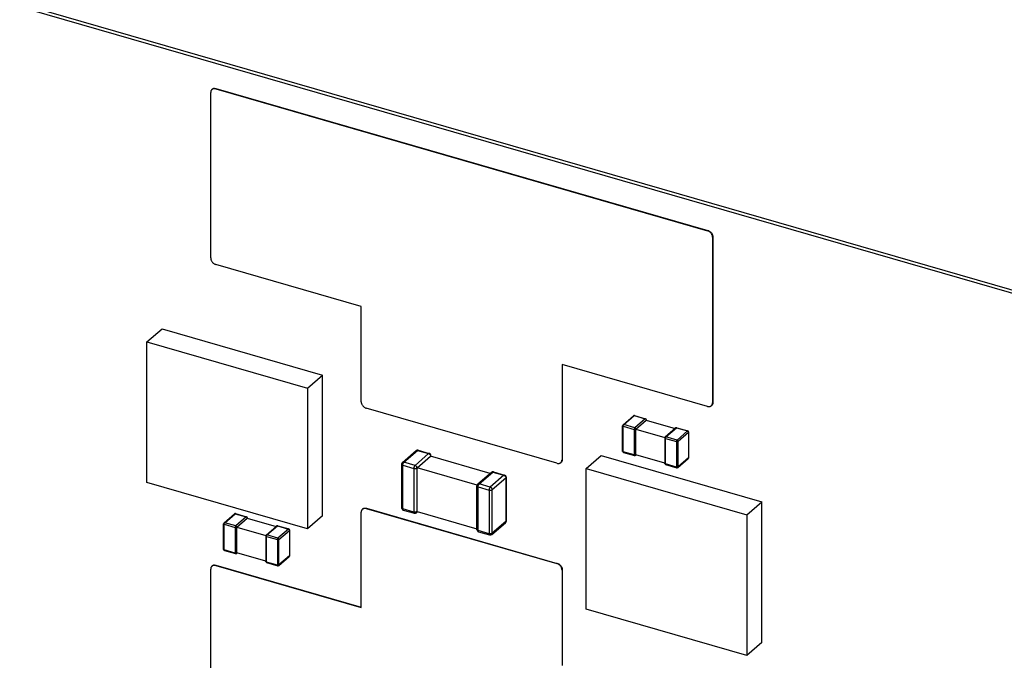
# Model space of a CAD drawing. Header units: millimetres. Extents: x 0 to 210, y 0 to 297.
# Tile 12 of 15: x 117.26 to 122.91, y 226.62 to 230.3. Entities that reach past the tile are written whole.
import ezdxf

# ---------------------------------------------------------------- set-up
doc = ezdxf.new("R2010")
doc.units = ezdxf.units.MM
doc.header["$LTSCALE"] = 19.36
doc.layers.get('0').update_dxf_attribs({"linetype": 'CONTINUOUS'})

msp = doc.modelspace()

# ---------------------------------------------------------------- linework, layer by layer
at = {"color": 7, "linetype": 'Continuous'}
for p, q in [((139.9832, 223.8112), (59.235, 247.1212)), ((59.2517, 247.1357), (139.9999, 223.8257)), ((118.3526, 228.9288), (118.3526, 229.8805)), ((118.3596, 229.8974), (118.3613, 229.8988)), ((118.3814, 229.901), (121.2076, 229.0852)), ((118.3831, 229.9025), (121.2093, 229.0866)), ((121.2364, 229.048), (121.2364, 228.0963)), ((121.2381, 229.0495), (121.2381, 228.0978)), ((119.2177, 228.6503), (118.3814, 228.8917)), ((119.2177, 228.1023), (119.2177, 228.6503)), ((117.9865, 228.4462), (118.0731, 228.5212)), ((118.0731, 228.5212), (118.9959, 228.2548)), ((117.9865, 228.4462), (118.9093, 228.1798)), ((117.9865, 227.6387), (117.9865, 228.4462)), ((121.2076, 228.0758), (120.3713, 228.3173)), ((120.3713, 228.3173), (120.3713, 227.7693)), ((120.3729, 228.3168), (120.3729, 227.7708)), ((118.9093, 228.1798), (118.9959, 228.2548)), ((118.9959, 227.4473), (118.9959, 228.2548)), ((118.9093, 228.1798), (118.9093, 227.3723)), ((120.3424, 227.7488), (119.2466, 228.0652)), ((121.2294, 228.0795), (121.2311, 228.0809)), ((120.722, 227.9698), (120.782, 228.0218)), ((120.7882, 228.0231), (120.8516, 228.0048)), ((120.7956, 227.9448), (120.8555, 227.9967)), ((120.8555, 227.9967), (121.0209, 227.949)), ((120.8564, 227.9965), (120.8564, 227.9984)), ((120.7197, 227.8177), (120.7197, 227.9648)), ((120.7956, 227.9448), (120.9622, 227.8967)), ((120.7956, 227.7978), (120.7956, 227.9448)), ((120.9643, 227.8999), (121.0242, 227.9518)), ((121.0304, 227.9532), (121.0939, 227.9349)), ((120.962, 227.8949), (120.962, 227.7478)), ((121.0987, 227.9285), (121.0987, 227.7814)), ((119.4545, 227.7536), (119.5328, 227.8214)), ((119.5452, 227.8241), (119.6086, 227.8058)), ((119.5382, 227.7219), (119.6165, 227.7897)), ((119.9588, 227.6908), (119.6165, 227.7897)), ((119.6183, 227.7892), (119.6183, 227.793)), ((120.5099, 227.7178), (120.5964, 227.7928)), ((120.5964, 227.7928), (121.5193, 227.5264)), ((120.7245, 227.8113), (120.788, 227.793)), ((120.7942, 227.7944), (120.7975, 227.7972)), ((120.962, 227.7497), (120.7956, 227.7978)), ((121.0364, 227.7245), (121.0964, 227.7764)), ((119.4499, 227.7435), (119.4499, 227.4926)), ((119.883, 227.6224), (119.5382, 227.7219)), ((119.5382, 227.471), (119.5382, 227.7219)), ((120.3642, 227.7525), (120.3659, 227.7539)), ((120.5099, 227.7178), (121.4327, 227.4514)), ((120.5099, 226.9103), (120.5099, 227.7178)), ((120.9668, 227.7414), (121.0302, 227.7231)), ((119.9654, 227.6965), (119.8871, 227.6287)), ((119.9778, 227.6992), (120.0412, 227.6809)), ((120.0508, 227.6681), (120.0508, 227.4172)), ((118.9093, 227.3723), (117.9865, 227.6387)), ((119.8825, 227.3678), (119.8825, 227.6187)), ((119.2248, 227.4847), (119.2264, 227.4862)), ((119.2466, 227.4884), (120.3424, 227.172)), ((119.2482, 227.4898), (120.3441, 227.1735)), ((121.4327, 227.4514), (121.5193, 227.5264)), ((121.5193, 226.7189), (121.5193, 227.5264)), ((118.4294, 227.406), (118.4893, 227.4579)), ((118.4955, 227.4593), (118.559, 227.441)), ((118.5029, 227.381), (118.5629, 227.4329)), ((118.5629, 227.4329), (118.7283, 227.3852)), ((118.5638, 227.4327), (118.5638, 227.4346)), ((118.9959, 227.4473), (118.9093, 227.3723)), ((119.2177, 226.9199), (119.2177, 227.4679)), ((119.4596, 227.4799), (119.523, 227.4615)), ((119.5419, 227.4699), (119.5354, 227.4643)), ((119.5382, 227.471), (119.8825, 227.3716)), ((121.4327, 227.4514), (121.4327, 226.6439)), ((118.4271, 227.2539), (118.4271, 227.401)), ((118.5029, 227.381), (118.6696, 227.3329)), ((118.5029, 227.2339), (118.5029, 227.381)), ((118.6716, 227.3361), (118.7315, 227.388)), ((118.7378, 227.3894), (118.8012, 227.3711)), ((119.968, 227.3394), (120.0462, 227.4072)), ((118.6693, 227.3311), (118.6693, 227.184)), ((118.806, 227.3647), (118.806, 227.2176)), ((119.8921, 227.355), (119.9556, 227.3367)), ((118.4319, 227.2475), (118.4953, 227.2292)), ((118.5015, 227.2306), (118.5048, 227.2334)), ((118.6693, 227.1859), (118.5029, 227.2339)), ((118.7438, 227.1606), (118.8037, 227.2126)), ((118.3596, 227.1577), (118.3613, 227.1591)), ((118.3814, 227.1614), (119.2177, 226.9199)), ((118.3831, 227.1628), (119.2177, 226.9219)), ((118.6741, 227.1776), (118.7376, 227.1593)), ((118.3526, 226.1892), (118.3526, 227.1408)), ((120.3713, 227.1349), (120.3713, 226.5869)), ((120.3729, 227.1363), (120.3729, 226.5884)), ((121.4327, 226.6439), (120.5099, 226.9103)), ((121.5193, 226.7189), (121.4327, 226.6439))]:
    msp.add_line(p, q, dxfattribs=at)
at = {"color": 9, "linetype": 'Continuous'}
for p, q in [((118.3814, 229.901), (118.3831, 229.9025)), ((121.2093, 229.0866), (121.2076, 229.0852)), ((121.2364, 229.048), (121.2381, 229.0495)), ((121.2381, 228.0978), (121.2364, 228.0963)), ((120.7264, 227.9706), (120.7863, 228.0225)), ((120.7863, 228.0225), (120.8498, 228.0042)), ((120.8498, 228.0042), (120.7898, 227.9523)), ((120.7231, 227.9619), (120.7865, 227.9436)), ((120.7231, 227.8148), (120.7231, 227.9619)), ((120.7898, 227.9523), (120.7264, 227.9706)), ((120.7865, 227.9436), (120.7865, 227.7965)), ((120.9686, 227.9006), (121.0286, 227.9526)), ((121.0286, 227.9526), (121.092, 227.9342)), ((121.092, 227.9342), (121.0321, 227.8823)), ((120.9653, 227.892), (121.0288, 227.8737)), ((120.9653, 227.7449), (120.9653, 227.892)), ((121.0321, 227.8823), (120.9686, 227.9006)), ((121.0379, 227.8749), (121.0978, 227.9268)), ((121.0978, 227.9268), (121.0978, 227.7797)), ((119.4632, 227.7551), (119.5415, 227.8229)), ((119.5415, 227.8229), (119.6049, 227.8045)), ((121.0288, 227.8737), (121.0288, 227.7266)), ((121.0379, 227.7278), (121.0379, 227.8749)), ((119.6049, 227.8045), (119.5267, 227.7368)), ((120.3729, 227.7708), (120.3713, 227.7693)), ((120.7865, 227.7965), (120.7231, 227.8148)), ((121.0978, 227.7797), (121.0379, 227.7278)), ((119.4566, 227.7378), (119.52, 227.7195)), ((119.4566, 227.4869), (119.4566, 227.7378)), ((119.5267, 227.7368), (119.4632, 227.7551)), ((119.52, 227.7195), (119.52, 227.4686)), ((120.9622, 227.7469), (120.962, 227.7478)), ((121.0288, 227.7266), (120.9653, 227.7449)), ((119.8958, 227.6302), (119.9741, 227.698)), ((120.0375, 227.6797), (119.9593, 227.6119)), ((119.9708, 227.597), (120.0491, 227.6648)), ((119.9741, 227.698), (120.0375, 227.6797)), ((120.0491, 227.6648), (120.0491, 227.4139)), ((119.8892, 227.6129), (119.9526, 227.5946)), ((119.8892, 227.362), (119.8892, 227.6129)), ((119.9593, 227.6119), (119.8958, 227.6302)), ((119.9526, 227.5946), (119.9526, 227.3437)), ((119.9708, 227.3461), (119.9708, 227.597)), ((119.2466, 227.4884), (119.2482, 227.4898)), ((119.52, 227.4686), (119.4566, 227.4869)), ((118.4337, 227.4068), (118.4937, 227.4587)), ((118.4937, 227.4587), (118.5571, 227.4404)), ((118.5571, 227.4404), (118.4972, 227.3885)), ((118.4304, 227.3981), (118.4938, 227.3798)), ((118.4304, 227.251), (118.4304, 227.3981)), ((118.4972, 227.3885), (118.4337, 227.4068)), ((118.4938, 227.3798), (118.4938, 227.2327)), ((118.676, 227.3368), (118.7359, 227.3888)), ((118.7359, 227.3888), (118.7994, 227.3704)), ((118.7994, 227.3704), (118.7394, 227.3185)), ((120.0491, 227.4139), (119.9708, 227.3461)), ((118.6726, 227.3282), (118.7361, 227.3099)), ((118.6726, 227.1811), (118.6726, 227.3282)), ((118.7394, 227.3185), (118.676, 227.3368)), ((118.7452, 227.3111), (118.8051, 227.363)), ((118.8051, 227.363), (118.8051, 227.2159)), ((119.9526, 227.3437), (119.8892, 227.362)), ((118.7361, 227.3099), (118.7361, 227.1628)), ((118.7452, 227.164), (118.7452, 227.3111)), ((118.4938, 227.2327), (118.4304, 227.251)), ((118.8051, 227.2159), (118.7452, 227.164)), ((118.3814, 227.1614), (118.3831, 227.1628)), ((118.6695, 227.1831), (118.6693, 227.184)), ((118.7361, 227.1628), (118.6726, 227.1811)), ((120.3441, 227.1735), (120.3424, 227.172)), ((120.3713, 227.1349), (120.3729, 227.1363))]:
    msp.add_line(p, q, dxfattribs=at)
at = {"color": 7, "linetype": 'Continuous'}
for centre, radius, start, end in [((120.7863, 228.0167), 0.00666, 73.8979, 130.8934), ((120.8498, 227.9984), 0.00666, 0, 73.8979), ((120.7264, 227.9648), 0.00666, 130.8934, 180), ((121.0286, 227.9468), 0.00666, 73.8979, 130.8934), ((121.092, 227.9285), 0.00666, 0, 73.8979), ((120.9686, 227.8949), 0.00666, 130.8934, 180), ((119.5415, 227.8113), 0.0133, 73.8979, 130.8934), ((119.6049, 227.793), 0.0133, 0, 73.8979), ((120.7264, 227.8177), 0.00666, 180, 253.8979), ((120.7898, 227.7994), 0.00666, 253.8979, 310.8934), ((121.092, 227.7814), 0.00666, 310.8934, 360), ((119.4632, 227.7435), 0.0133, 130.8934, 180), ((120.9686, 227.7478), 0.00666, 180, 253.8979), ((121.0321, 227.7295), 0.00666, 253.8979, 310.8934), ((119.9741, 227.6864), 0.0133, 73.8979, 130.8934), ((120.0375, 227.6681), 0.0133, 0, 73.8979), ((119.8958, 227.6187), 0.0133, 130.8934, 180), ((119.4632, 227.4926), 0.0133, 180, 253.8979), ((118.4937, 227.4529), 0.00666, 73.8979, 130.8934), ((118.5571, 227.4346), 0.00666, 0, 73.8979), ((119.5267, 227.4743), 0.0133, 253.8979, 310.8934), ((118.4337, 227.401), 0.00666, 130.8934, 180), ((118.7359, 227.383), 0.00666, 73.8979, 130.8934), ((118.7994, 227.3647), 0.00666, 0, 73.8979), ((120.0375, 227.4172), 0.0133, 310.8934, 360), ((118.676, 227.3311), 0.00666, 130.8934, 180), ((119.8958, 227.3678), 0.0133, 180, 253.8979), ((119.9593, 227.3495), 0.0133, 253.8979, 310.8934), ((118.4337, 227.2539), 0.00666, 180, 253.8979), ((118.4972, 227.2356), 0.00666, 253.8979, 310.8934), ((118.7994, 227.2176), 0.00666, 310.8934, 360), ((118.676, 227.184), 0.00666, 180, 253.8979), ((118.7394, 227.1657), 0.00666, 253.8979, 310.8934)]:
    msp.add_arc(centre, radius, start, end, dxfattribs=at)
at = {"color": 9, "linetype": 'Continuous'}
for centre, radius, start, end in [((120.7844, 228.0189), 0.00376, 125.424, 130.8891), ((120.7245, 227.967), 0.00376, 125.424, 130.8891), ((121.0267, 227.949), 0.00376, 125.424, 130.8891), ((119.5377, 227.8157), 0.00751, 125.423, 130.8902), ((119.9703, 227.6908), 0.00751, 125.423, 130.8902), ((118.4918, 227.4551), 0.00376, 125.424, 130.8891), ((118.4318, 227.4032), 0.00376, 125.424, 130.8891), ((118.734, 227.3852), 0.00376, 125.424, 130.8891)]:
    msp.add_arc(centre, radius, start, end, dxfattribs=at)
at = {"color": 7, "linetype": 'Continuous'}
for points, knots in [([(118.3596, 229.8974), (118.3591, 229.8969), (118.358, 229.8958), (118.3566, 229.8941), (118.3554, 229.8922), (118.354, 229.8893), (118.3529, 229.8855), (118.3526, 229.8822), (118.3526, 229.8805)], [0, 0, 0, 0, 0.118458, 0.237641, 0.358239, 0.480873, 0.733911, 1, 1, 1, 1]), ([(118.3814, 229.901), (118.3794, 229.9016), (118.3754, 229.9024), (118.3704, 229.9022), (118.3667, 229.9013), (118.3641, 229.9003), (118.3617, 229.899), (118.3603, 229.898), (118.3596, 229.8974)], [0, 0, 0, 0, 0.270665, 0.525064, 0.647129, 0.766407, 0.883714, 1, 1, 1, 1]), ([(118.3613, 229.8988), (118.362, 229.8994), (118.3634, 229.9005), (118.3658, 229.9018), (118.3684, 229.9028), (118.3721, 229.9036), (118.3771, 229.9038), (118.3811, 229.9031), (118.3831, 229.9025)], [0, 0, 0, 0, 0.116286, 0.233593, 0.352871, 0.474936, 0.729335, 1, 1, 1, 1]), ([(121.2364, 229.048), (121.2364, 229.05), (121.236, 229.0539), (121.2344, 229.0598), (121.2317, 229.0656), (121.2281, 229.071), (121.2245, 229.075), (121.2212, 229.0779), (121.2178, 229.0805), (121.2134, 229.0831), (121.2095, 229.0846), (121.2076, 229.0852)], [0, 0, 0, 0, 0.116114, 0.238134, 0.364827, 0.494414, 0.624798, 0.68965, 0.753892, 0.879481, 1, 1, 1, 1]), ([(121.2093, 229.0866), (121.2112, 229.0861), (121.215, 229.0846), (121.2195, 229.0819), (121.2229, 229.0793), (121.2261, 229.0764), (121.2298, 229.0724), (121.2334, 229.067), (121.236, 229.0613), (121.2377, 229.0554), (121.2381, 229.0514), (121.2381, 229.0495)], [0, 0, 0, 0, 0.120519, 0.246108, 0.31035, 0.375202, 0.505586, 0.635173, 0.761866, 0.883886, 1, 1, 1, 1]), ([(118.3526, 228.9288), (118.3526, 228.9269), (118.353, 228.9229), (118.3546, 228.917), (118.3573, 228.9113), (118.3609, 228.9059), (118.3645, 228.9019), (118.3678, 228.899), (118.3712, 228.8964), (118.3756, 228.8937), (118.3795, 228.8922), (118.3814, 228.8917)], [0, 0, 0, 0, 0.116114, 0.238134, 0.364827, 0.494414, 0.624798, 0.68965, 0.753892, 0.879481, 1, 1, 1, 1]), ([(119.2177, 228.1023), (119.2177, 228.1004), (119.2181, 228.0964), (119.2198, 228.0905), (119.2225, 228.0848), (119.2261, 228.0794), (119.2297, 228.0753), (119.2329, 228.0725), (119.2363, 228.0699), (119.2408, 228.0672), (119.2446, 228.0657), (119.2466, 228.0652)], [0, 0, 0, 0, 0.116114, 0.238134, 0.364827, 0.494414, 0.624798, 0.68965, 0.753892, 0.879481, 1, 1, 1, 1]), ([(121.2076, 228.0758), (121.2096, 228.0753), (121.2136, 228.0745), (121.2186, 228.0747), (121.2223, 228.0756), (121.2249, 228.0765), (121.2273, 228.0778), (121.2287, 228.0789), (121.2294, 228.0795)], [0, 0, 0, 0, 0.270665, 0.525064, 0.647129, 0.766407, 0.883714, 1, 1, 1, 1]), ([(121.2294, 228.0795), (121.23, 228.08), (121.231, 228.081), (121.2324, 228.0828), (121.2337, 228.0847), (121.235, 228.0875), (121.2362, 228.0914), (121.2364, 228.0947), (121.2364, 228.0963)], [0, 0, 0, 0, 0.118458, 0.237641, 0.358239, 0.480873, 0.733911, 1, 1, 1, 1]), ([(121.2381, 228.0978), (121.2381, 228.0961), (121.2378, 228.0929), (121.2367, 228.089), (121.2353, 228.0862), (121.2341, 228.0842), (121.2327, 228.0825), (121.2316, 228.0814), (121.2311, 228.0809)], [0, 0, 0, 0, 0.266089, 0.519127, 0.641761, 0.762359, 0.881542, 1, 1, 1, 1]), ([(120.3642, 227.7525), (120.3648, 227.753), (120.3659, 227.754), (120.3673, 227.7558), (120.3685, 227.7577), (120.3699, 227.7605), (120.371, 227.7644), (120.3713, 227.7677), (120.3713, 227.7693)], [0, 0, 0, 0, 0.118458, 0.237641, 0.358239, 0.480873, 0.733911, 1, 1, 1, 1]), ([(120.3729, 227.7708), (120.3729, 227.7691), (120.3727, 227.7658), (120.3715, 227.7619), (120.3702, 227.7591), (120.369, 227.7572), (120.3675, 227.7554), (120.3665, 227.7544), (120.3659, 227.7539)], [0, 0, 0, 0, 0.266089, 0.519127, 0.641761, 0.762359, 0.881542, 1, 1, 1, 1]), ([(120.3424, 227.7488), (120.3444, 227.7482), (120.3484, 227.7475), (120.3534, 227.7477), (120.3572, 227.7485), (120.3597, 227.7495), (120.3621, 227.7508), (120.3636, 227.7519), (120.3642, 227.7525)], [0, 0, 0, 0, 0.270665, 0.525064, 0.647129, 0.766407, 0.883714, 1, 1, 1, 1]), ([(119.2248, 227.4847), (119.2242, 227.4842), (119.2231, 227.4832), (119.2217, 227.4814), (119.2205, 227.4795), (119.2192, 227.4767), (119.218, 227.4728), (119.2177, 227.4695), (119.2177, 227.4679)], [0, 0, 0, 0, 0.118458, 0.237641, 0.358239, 0.480873, 0.733911, 1, 1, 1, 1]), ([(119.2466, 227.4884), (119.2446, 227.489), (119.2406, 227.4897), (119.2356, 227.4895), (119.2319, 227.4887), (119.2293, 227.4877), (119.2269, 227.4864), (119.2254, 227.4853), (119.2248, 227.4847)], [0, 0, 0, 0, 0.270665, 0.525064, 0.647129, 0.766407, 0.883714, 1, 1, 1, 1]), ([(119.2264, 227.4862), (119.2271, 227.4867), (119.2286, 227.4878), (119.2309, 227.4891), (119.2335, 227.4901), (119.2372, 227.491), (119.2422, 227.4912), (119.2462, 227.4904), (119.2482, 227.4898)], [0, 0, 0, 0, 0.116286, 0.233593, 0.352871, 0.474936, 0.729335, 1, 1, 1, 1]), ([(118.3596, 227.1577), (118.3591, 227.1572), (118.358, 227.1562), (118.3566, 227.1544), (118.3554, 227.1525), (118.354, 227.1497), (118.3529, 227.1458), (118.3526, 227.1425), (118.3526, 227.1408)], [0, 0, 0, 0, 0.118458, 0.237641, 0.358239, 0.480873, 0.733911, 1, 1, 1, 1]), ([(118.3814, 227.1614), (118.3794, 227.1619), (118.3754, 227.1627), (118.3704, 227.1625), (118.3667, 227.1616), (118.3641, 227.1607), (118.3617, 227.1594), (118.3603, 227.1583), (118.3596, 227.1577)], [0, 0, 0, 0, 0.270665, 0.525064, 0.647129, 0.766407, 0.883714, 1, 1, 1, 1]), ([(118.3613, 227.1591), (118.362, 227.1597), (118.3634, 227.1608), (118.3658, 227.1621), (118.3684, 227.1631), (118.3721, 227.1639), (118.3771, 227.1641), (118.3811, 227.1634), (118.3831, 227.1628)], [0, 0, 0, 0, 0.116286, 0.233593, 0.352871, 0.474936, 0.729335, 1, 1, 1, 1]), ([(120.3713, 227.1349), (120.3713, 227.1368), (120.3709, 227.1408), (120.3692, 227.1467), (120.3665, 227.1524), (120.363, 227.1578), (120.3593, 227.1619), (120.3561, 227.1647), (120.3527, 227.1673), (120.3482, 227.17), (120.3444, 227.1715), (120.3424, 227.172)], [0, 0, 0, 0, 0.116114, 0.238134, 0.364827, 0.494414, 0.624798, 0.68965, 0.753892, 0.879481, 1, 1, 1, 1]), ([(120.3441, 227.1735), (120.346, 227.1729), (120.3499, 227.1714), (120.3544, 227.1688), (120.3577, 227.1662), (120.361, 227.1633), (120.3646, 227.1593), (120.3682, 227.1539), (120.3709, 227.1481), (120.3725, 227.1422), (120.3729, 227.1383), (120.3729, 227.1363)], [0, 0, 0, 0, 0.120519, 0.246108, 0.31035, 0.375202, 0.505586, 0.635173, 0.761866, 0.883886, 1, 1, 1, 1])]:
    msp.add_open_spline(points, degree=3, knots=knots, dxfattribs=at)
at = {"color": 9, "linetype": 'Continuous'}
for points, knots in [([(120.7823, 228.022), (120.7825, 228.0222), (120.7831, 228.0225), (120.7841, 228.0227), (120.7852, 228.0227), (120.786, 228.0226), (120.7863, 228.0225)], [0, 0, 0, 0, 0.233253, 0.475187, 0.730137, 1, 1, 1, 1]), ([(120.7863, 228.0225), (120.7865, 228.0226), (120.7868, 228.0228), (120.7873, 228.0231), (120.7877, 228.0232), (120.788, 228.0232), (120.7882, 228.0231)], [0, 0, 0, 0, 0.298822, 0.559482, 0.788837, 1, 1, 1, 1]), ([(120.8516, 228.0048), (120.8515, 228.0048), (120.8514, 228.0049), (120.851, 228.0049), (120.8506, 228.0047), (120.8502, 228.0045), (120.8499, 228.0043), (120.8498, 228.0042)], [0, 0, 0, 0, 0.125025, 0.250083, 0.499693, 0.749751, 1, 1, 1, 1]), ([(120.8498, 228.0042), (120.8506, 228.0039), (120.8517, 228.0034), (120.853, 228.0023), (120.8539, 228.0013), (120.8546, 228.0002), (120.8553, 227.9988), (120.8555, 227.9975), (120.8555, 227.9967)], [0, 0, 0, 0, 0.245726, 0.374969, 0.505596, 0.635423, 0.762353, 1, 1, 1, 1]), ([(120.8555, 227.9967), (120.8557, 227.9969), (120.8559, 227.9971), (120.8562, 227.9975), (120.8564, 227.998), (120.8564, 227.9983), (120.8564, 227.9984)], [0, 0, 0, 0, 0.282054, 0.538321, 0.774663, 1, 1, 1, 1]), ([(120.7197, 227.9648), (120.7197, 227.9647), (120.7198, 227.9644), (120.72, 227.9639), (120.7202, 227.9635), (120.7206, 227.9631), (120.7211, 227.9628), (120.7219, 227.9623), (120.7226, 227.9621), (120.7231, 227.9619)], [0, 0, 0, 0, 0.0935, 0.191566, 0.2979, 0.414933, 0.543867, 0.684894, 1, 1, 1, 1]), ([(120.7264, 227.9706), (120.726, 227.9707), (120.7253, 227.9708), (120.7242, 227.9708), (120.7232, 227.9706), (120.7226, 227.9703), (120.7223, 227.9701)], [0, 0, 0, 0, 0.269863, 0.524813, 0.766747, 1, 1, 1, 1]), ([(120.7231, 227.9619), (120.7231, 227.9623), (120.7231, 227.9631), (120.7233, 227.9644), (120.7236, 227.9656), (120.724, 227.9668), (120.7245, 227.968), (120.7251, 227.969), (120.7257, 227.9699), (120.7262, 227.9704), (120.7264, 227.9706)], [0, 0, 0, 0, 0.124578, 0.25738, 0.394414, 0.531426, 0.66416, 0.788631, 0.90141, 1, 1, 1, 1]), ([(120.7898, 227.9523), (120.7896, 227.9521), (120.7891, 227.9516), (120.7885, 227.9507), (120.788, 227.9497), (120.7875, 227.9485), (120.7871, 227.9473), (120.7867, 227.9461), (120.7866, 227.9448), (120.7865, 227.944), (120.7865, 227.9436)], [0, 0, 0, 0, 0.09859, 0.21137, 0.335841, 0.468575, 0.605586, 0.74262, 0.875422, 1, 1, 1, 1]), ([(120.7865, 227.9436), (120.7869, 227.9435), (120.7877, 227.9433), (120.789, 227.9432), (120.7903, 227.9432), (120.7915, 227.9433), (120.7928, 227.9435), (120.7939, 227.9438), (120.7948, 227.9443), (120.7954, 227.9446), (120.7956, 227.9448)], [0, 0, 0, 0, 0.12861, 0.263627, 0.401278, 0.537607, 0.66875, 0.791212, 0.902194, 1, 1, 1, 1]), ([(120.7939, 227.9494), (120.7934, 227.9501), (120.7922, 227.9513), (120.7906, 227.952), (120.7898, 227.9523)], [0, 0, 0, 0, 0.513298, 1, 1, 1, 1]), ([(120.7956, 227.9448), (120.7956, 227.9456), (120.7953, 227.9473), (120.7944, 227.9487), (120.7939, 227.9494)], [0, 0, 0, 0, 0.481398, 1, 1, 1, 1]), ([(121.0245, 227.952), (121.0248, 227.9522), (121.0254, 227.9526), (121.0264, 227.9528), (121.0275, 227.9528), (121.0282, 227.9527), (121.0286, 227.9526)], [0, 0, 0, 0, 0.233253, 0.475187, 0.730137, 1, 1, 1, 1]), ([(121.0286, 227.9526), (121.0287, 227.9527), (121.029, 227.9529), (121.0295, 227.9532), (121.03, 227.9533), (121.0303, 227.9532), (121.0304, 227.9532)], [0, 0, 0, 0, 0.298822, 0.559482, 0.788837, 1, 1, 1, 1]), ([(121.0939, 227.9349), (121.0937, 227.9349), (121.0934, 227.9349), (121.093, 227.9348), (121.0925, 227.9346), (121.0922, 227.9344), (121.092, 227.9342)], [0, 0, 0, 0, 0.211163, 0.440518, 0.701178, 1, 1, 1, 1]), ([(121.092, 227.9342), (121.0928, 227.934), (121.094, 227.9334), (121.0953, 227.9324), (121.0961, 227.9314), (121.0968, 227.9303), (121.0975, 227.9288), (121.0978, 227.9276), (121.0978, 227.9268)], [0, 0, 0, 0, 0.245726, 0.374969, 0.505595, 0.635422, 0.762352, 1, 1, 1, 1]), ([(120.962, 227.8949), (120.962, 227.8947), (120.962, 227.8943), (120.9623, 227.8938), (120.9627, 227.8933), (120.9633, 227.8928), (120.9642, 227.8924), (120.9649, 227.8921), (120.9653, 227.892)], [0, 0, 0, 0, 0.124652, 0.249513, 0.37455, 0.499677, 0.749731, 1, 1, 1, 1]), ([(120.9686, 227.9006), (120.9682, 227.9008), (120.9674, 227.9009), (120.9663, 227.9009), (120.9652, 227.9005), (120.9645, 227.9001), (120.9643, 227.8999)], [0, 0, 0, 0, 0.270966, 0.525648, 0.766731, 1, 1, 1, 1]), ([(120.9653, 227.892), (120.9653, 227.8924), (120.9654, 227.8932), (120.9655, 227.8944), (120.9659, 227.8957), (120.9661, 227.8965), (120.9663, 227.8969)], [0, 0, 0, 0, 0.234423, 0.48432, 0.742182, 1, 1, 1, 1]), ([(120.9663, 227.8969), (120.9664, 227.8973), (120.9668, 227.8981), (120.9673, 227.8991), (120.9679, 227.9), (120.9684, 227.9004), (120.9686, 227.9006)], [0, 0, 0, 0, 0.283272, 0.548909, 0.789597, 1, 1, 1, 1]), ([(121.0321, 227.8823), (121.0318, 227.8821), (121.0314, 227.8816), (121.0308, 227.8808), (121.0302, 227.8797), (121.0297, 227.8786), (121.0293, 227.8774), (121.029, 227.8761), (121.0288, 227.8749), (121.0288, 227.8741), (121.0288, 227.8737)], [0, 0, 0, 0, 0.09859, 0.21137, 0.335841, 0.468575, 0.605586, 0.74262, 0.875422, 1, 1, 1, 1]), ([(121.0379, 227.8749), (121.0379, 227.8757), (121.0376, 227.8769), (121.0369, 227.8784), (121.0362, 227.8795), (121.0353, 227.8805), (121.034, 227.8815), (121.0329, 227.8821), (121.0321, 227.8823)], [0, 0, 0, 0, 0.237648, 0.364577, 0.494405, 0.625031, 0.754274, 1, 1, 1, 1]), ([(121.0978, 227.9268), (121.0979, 227.9269), (121.0982, 227.9272), (121.0985, 227.9276), (121.0986, 227.928), (121.0987, 227.9283), (121.0987, 227.9285)], [0, 0, 0, 0, 0.282054, 0.538321, 0.774663, 1, 1, 1, 1]), ([(119.5333, 227.8218), (119.5339, 227.8222), (119.5351, 227.8228), (119.5371, 227.8233), (119.5393, 227.8234), (119.5408, 227.8231), (119.5415, 227.8229)], [0, 0, 0, 0, 0.233253, 0.475187, 0.730137, 1, 1, 1, 1]), ([(119.5415, 227.8229), (119.5418, 227.8231), (119.5424, 227.8236), (119.5434, 227.8241), (119.5442, 227.8242), (119.5448, 227.8242), (119.5451, 227.8242), (119.5452, 227.8241)], [0, 0, 0, 0, 0.298605, 0.559077, 0.788265, 0.895331, 1, 1, 1, 1]), ([(121.0288, 227.8737), (121.0291, 227.8736), (121.03, 227.8734), (121.0312, 227.8732), (121.0325, 227.8732), (121.0338, 227.8733), (121.035, 227.8736), (121.0361, 227.8739), (121.0371, 227.8743), (121.0376, 227.8747), (121.0379, 227.8749)], [0, 0, 0, 0, 0.12861, 0.263627, 0.401278, 0.537607, 0.66875, 0.791212, 0.902194, 1, 1, 1, 1]), ([(119.6086, 227.8058), (119.6085, 227.8058), (119.6082, 227.8059), (119.6076, 227.8059), (119.6068, 227.8057), (119.6059, 227.8053), (119.6053, 227.8048), (119.6049, 227.8045)], [0, 0, 0, 0, 0.104668, 0.211735, 0.440923, 0.701395, 1, 1, 1, 1]), ([(119.6049, 227.8045), (119.6065, 227.8041), (119.6088, 227.8029), (119.6114, 227.8008), (119.6131, 227.7988), (119.6146, 227.7967), (119.6157, 227.7944), (119.6163, 227.792), (119.6165, 227.7904), (119.6165, 227.7897)], [0, 0, 0, 0, 0.245498, 0.374621, 0.505126, 0.634833, 0.761645, 0.883778, 1, 1, 1, 1]), ([(119.6165, 227.7897), (119.6168, 227.7899), (119.6173, 227.7904), (119.6178, 227.7912), (119.6182, 227.7921), (119.6183, 227.7927), (119.6183, 227.793)], [0, 0, 0, 0, 0.282054, 0.538321, 0.774663, 1, 1, 1, 1]), ([(120.7231, 227.8148), (120.7227, 227.815), (120.7219, 227.8152), (120.7211, 227.8157), (120.7205, 227.8162), (120.7201, 227.8166), (120.7198, 227.8171), (120.7197, 227.8175), (120.7197, 227.8177)], [0, 0, 0, 0, 0.250269, 0.500324, 0.625452, 0.750488, 0.875349, 1, 1, 1, 1]), ([(120.7245, 227.8113), (120.7244, 227.8114), (120.7242, 227.8115), (120.7239, 227.8117), (120.7237, 227.8121), (120.7234, 227.8125), (120.7233, 227.813), (120.7231, 227.8138), (120.7231, 227.8144), (120.7231, 227.8148)], [0, 0, 0, 0, 0.088158, 0.18175, 0.285072, 0.400851, 0.530402, 0.673958, 1, 1, 1, 1]), ([(120.7956, 227.7978), (120.7954, 227.7976), (120.7948, 227.7972), (120.7939, 227.7967), (120.7928, 227.7964), (120.7915, 227.7962), (120.7903, 227.7961), (120.789, 227.7961), (120.7877, 227.7962), (120.7869, 227.7964), (120.7865, 227.7965)], [0, 0, 0, 0, 0.097806, 0.208788, 0.331251, 0.462393, 0.598722, 0.736373, 0.87139, 1, 1, 1, 1]), ([(120.7865, 227.7965), (120.7865, 227.7962), (120.7865, 227.7957), (120.7866, 227.795), (120.7868, 227.7945), (120.7869, 227.7941), (120.7872, 227.7936), (120.7875, 227.7933), (120.7878, 227.7931), (120.7879, 227.793), (120.788, 227.793)], [0, 0, 0, 0, 0.250125, 0.375229, 0.500314, 0.625359, 0.750308, 0.875034, 0.937524, 1, 1, 1, 1]), ([(120.7942, 227.7944), (120.7944, 227.7946), (120.7948, 227.795), (120.7953, 227.7958), (120.7955, 227.7968), (120.7956, 227.7974), (120.7956, 227.7978)], [0, 0, 0, 0, 0.237417, 0.480457, 0.733698, 1, 1, 1, 1]), ([(121.0978, 227.7797), (121.0978, 227.7794), (121.0977, 227.7787), (121.0975, 227.7778), (121.097, 227.777), (121.0966, 227.7766), (121.0964, 227.7764)], [0, 0, 0, 0, 0.266302, 0.519543, 0.762583, 1, 1, 1, 1]), ([(121.0987, 227.7814), (121.0987, 227.7813), (121.0986, 227.781), (121.0985, 227.7805), (121.0982, 227.7801), (121.0979, 227.7799), (121.0978, 227.7797)], [0, 0, 0, 0, 0.225337, 0.461678, 0.717946, 1, 1, 1, 1]), ([(119.4499, 227.7435), (119.4499, 227.7433), (119.45, 227.7427), (119.4502, 227.7421), (119.4504, 227.7418)], [0, 0, 0, 0, 0.488081, 1, 1, 1, 1]), ([(119.4504, 227.7418), (119.4506, 227.7414), (119.4511, 227.7407), (119.4519, 227.74), (119.453, 227.7393), (119.4545, 227.7385), (119.4559, 227.738), (119.4566, 227.7378)], [0, 0, 0, 0, 0.201787, 0.314481, 0.435564, 0.70253, 1, 1, 1, 1]), ([(119.4632, 227.7551), (119.4624, 227.7553), (119.4608, 227.7556), (119.4588, 227.7555), (119.4574, 227.7552), (119.4563, 227.7548), (119.4554, 227.7543), (119.4548, 227.7538), (119.4545, 227.7536)], [0, 0, 0, 0, 0.270665, 0.525064, 0.647129, 0.766407, 0.883714, 1, 1, 1, 1]), ([(119.4566, 227.7378), (119.4566, 227.7386), (119.4567, 227.7402), (119.4571, 227.7427), (119.4577, 227.7452), (119.4585, 227.7476), (119.4595, 227.7499), (119.4606, 227.752), (119.4619, 227.7537), (119.4628, 227.7547), (119.4632, 227.7551)], [0, 0, 0, 0, 0.124578, 0.25738, 0.394414, 0.531425, 0.664159, 0.78863, 0.90141, 1, 1, 1, 1]), ([(119.5267, 227.7368), (119.5262, 227.7364), (119.5253, 227.7354), (119.5241, 227.7336), (119.5229, 227.7316), (119.5219, 227.7293), (119.5211, 227.7269), (119.5205, 227.7243), (119.5201, 227.7219), (119.52, 227.7203), (119.52, 227.7195)], [0, 0, 0, 0, 0.09859, 0.21137, 0.335841, 0.468575, 0.605586, 0.74262, 0.875422, 1, 1, 1, 1]), ([(119.52, 227.7195), (119.5208, 227.7192), (119.5224, 227.7189), (119.525, 227.7186), (119.5276, 227.7185), (119.5301, 227.7187), (119.5325, 227.7192), (119.5347, 227.7199), (119.5367, 227.7207), (119.5378, 227.7215), (119.5382, 227.7219)], [0, 0, 0, 0, 0.12861, 0.263627, 0.401278, 0.537607, 0.66875, 0.791212, 0.902194, 1, 1, 1, 1]), ([(119.5348, 227.731), (119.5343, 227.7317), (119.5331, 227.733), (119.5305, 227.7352), (119.5283, 227.7363), (119.5267, 227.7368)], [0, 0, 0, 0, 0.258362, 0.513987, 1, 1, 1, 1]), ([(119.5382, 227.7219), (119.5382, 227.7227), (119.5381, 227.7243), (119.5374, 227.7266), (119.5363, 227.7289), (119.5354, 227.7303), (119.5348, 227.731)], [0, 0, 0, 0, 0.234851, 0.481649, 0.737899, 1, 1, 1, 1]), ([(120.9653, 227.7449), (120.9649, 227.745), (120.9643, 227.7453), (120.9634, 227.7457), (120.9627, 227.7463), (120.9623, 227.7467), (120.9622, 227.7469)], [0, 0, 0, 0, 0.29757, 0.564624, 0.798146, 1, 1, 1, 1]), ([(120.9668, 227.7414), (120.9667, 227.7414), (120.9664, 227.7415), (120.9662, 227.7418), (120.9659, 227.7421), (120.9657, 227.7426), (120.9655, 227.7431), (120.9653, 227.7438), (120.9653, 227.7445), (120.9653, 227.7449)], [0, 0, 0, 0, 0.088158, 0.18175, 0.285073, 0.400852, 0.530403, 0.673959, 1, 1, 1, 1]), ([(121.0338, 227.7263), (121.0334, 227.7262), (121.0325, 227.7261), (121.0312, 227.7262), (121.03, 227.7263), (121.0291, 227.7265), (121.0288, 227.7266)], [0, 0, 0, 0, 0.253585, 0.509628, 0.760773, 1, 1, 1, 1]), ([(121.0288, 227.7266), (121.0288, 227.7262), (121.0288, 227.7255), (121.029, 227.7247), (121.0291, 227.7242), (121.0293, 227.7238), (121.0296, 227.7235), (121.0299, 227.7232), (121.0301, 227.7231), (121.0302, 227.7231)], [0, 0, 0, 0, 0.326041, 0.469597, 0.599148, 0.714927, 0.81825, 0.911842, 1, 1, 1, 1]), ([(121.0379, 227.7278), (121.0376, 227.7276), (121.0371, 227.7272), (121.0361, 227.7268), (121.035, 227.7265), (121.0342, 227.7263), (121.0338, 227.7263)], [0, 0, 0, 0, 0.211522, 0.451538, 0.716383, 1, 1, 1, 1]), ([(121.0364, 227.7245), (121.0367, 227.7246), (121.0371, 227.7251), (121.0375, 227.7259), (121.0378, 227.7268), (121.0379, 227.7275), (121.0379, 227.7278)], [0, 0, 0, 0, 0.237418, 0.480458, 0.733698, 1, 1, 1, 1]), ([(119.9659, 227.697), (119.9665, 227.6973), (119.9677, 227.698), (119.9697, 227.6985), (119.9719, 227.6985), (119.9733, 227.6982), (119.9741, 227.698)], [0, 0, 0, 0, 0.233253, 0.475187, 0.730137, 1, 1, 1, 1]), ([(119.9741, 227.698), (119.9744, 227.6982), (119.975, 227.6987), (119.976, 227.6992), (119.9768, 227.6994), (119.9774, 227.6993), (119.9776, 227.6993), (119.9778, 227.6992)], [0, 0, 0, 0, 0.298605, 0.559077, 0.788265, 0.895331, 1, 1, 1, 1]), ([(120.0412, 227.6809), (120.0411, 227.681), (120.0408, 227.681), (120.0402, 227.681), (120.0394, 227.6809), (120.0384, 227.6804), (120.0378, 227.6799), (120.0375, 227.6797)], [0, 0, 0, 0, 0.104669, 0.211735, 0.440923, 0.701395, 1, 1, 1, 1]), ([(120.0375, 227.6797), (120.0391, 227.6792), (120.0414, 227.6781), (120.044, 227.6759), (120.0451, 227.6746), (120.0457, 227.6739)], [0, 0, 0, 0, 0.486013, 0.741638, 1, 1, 1, 1]), ([(120.0457, 227.6739), (120.0462, 227.6732), (120.0472, 227.6718), (120.0482, 227.6695), (120.0489, 227.6672), (120.0491, 227.6656), (120.0491, 227.6648)], [0, 0, 0, 0, 0.262101, 0.518351, 0.765149, 1, 1, 1, 1]), ([(120.0491, 227.6648), (120.0493, 227.665), (120.0498, 227.6655), (120.0504, 227.6664), (120.0508, 227.6672), (120.0508, 227.6678), (120.0508, 227.6681)], [0, 0, 0, 0, 0.282054, 0.538321, 0.774663, 1, 1, 1, 1]), ([(119.8825, 227.6187), (119.8825, 227.6184), (119.8826, 227.6178), (119.8828, 227.6172), (119.883, 227.6169)], [0, 0, 0, 0, 0.488081, 1, 1, 1, 1]), ([(119.883, 227.6169), (119.8832, 227.6165), (119.8837, 227.6159), (119.8845, 227.6151), (119.8855, 227.6144), (119.8871, 227.6136), (119.8884, 227.6131), (119.8892, 227.6129)], [0, 0, 0, 0, 0.201787, 0.314481, 0.435564, 0.70253, 1, 1, 1, 1]), ([(119.8958, 227.6302), (119.895, 227.6304), (119.8934, 227.6307), (119.8914, 227.6307), (119.8899, 227.6303), (119.8889, 227.6299), (119.888, 227.6294), (119.8874, 227.629), (119.8871, 227.6287)], [0, 0, 0, 0, 0.270665, 0.525064, 0.647129, 0.766407, 0.883714, 1, 1, 1, 1]), ([(119.8892, 227.6129), (119.8892, 227.6137), (119.8893, 227.6153), (119.8896, 227.6178), (119.8903, 227.6203), (119.8911, 227.6227), (119.8921, 227.625), (119.8932, 227.6271), (119.8944, 227.6288), (119.8954, 227.6298), (119.8958, 227.6302)], [0, 0, 0, 0, 0.124578, 0.25738, 0.394414, 0.531425, 0.664159, 0.78863, 0.90141, 1, 1, 1, 1]), ([(119.9546, 227.6044), (119.9542, 227.6036), (119.9537, 227.602), (119.9531, 227.5995), (119.9527, 227.597), (119.9526, 227.5954), (119.9526, 227.5946)], [0, 0, 0, 0, 0.257818, 0.51568, 0.765577, 1, 1, 1, 1]), ([(119.9526, 227.5946), (119.9534, 227.5944), (119.955, 227.594), (119.9575, 227.5937), (119.9601, 227.5937), (119.9627, 227.5939), (119.9651, 227.5943), (119.9673, 227.595), (119.9692, 227.5959), (119.9703, 227.5966), (119.9708, 227.597)], [0, 0, 0, 0, 0.12861, 0.263627, 0.401278, 0.537607, 0.668749, 0.791212, 0.902194, 1, 1, 1, 1]), ([(119.9593, 227.6119), (119.9588, 227.6115), (119.9579, 227.6105), (119.9566, 227.6088), (119.9555, 227.6067), (119.9549, 227.6052), (119.9546, 227.6044)], [0, 0, 0, 0, 0.210403, 0.451091, 0.716728, 1, 1, 1, 1]), ([(119.9708, 227.597), (119.9708, 227.5978), (119.9706, 227.5994), (119.97, 227.6017), (119.9689, 227.604), (119.9675, 227.6062), (119.9657, 227.6081), (119.9631, 227.6103), (119.9608, 227.6114), (119.9593, 227.6119)], [0, 0, 0, 0, 0.116222, 0.238355, 0.365167, 0.494874, 0.625379, 0.754502, 1, 1, 1, 1]), ([(119.4566, 227.4869), (119.4561, 227.487), (119.4552, 227.4873), (119.4538, 227.4879), (119.4527, 227.4886), (119.4517, 227.4893), (119.4509, 227.4901), (119.4504, 227.4909), (119.45, 227.4918), (119.4499, 227.4924), (119.4499, 227.4926)], [0, 0, 0, 0, 0.162837, 0.315328, 0.456309, 0.585201, 0.702197, 0.808496, 0.906531, 1, 1, 1, 1]), ([(119.4596, 227.4799), (119.4593, 227.4799), (119.4589, 227.4801), (119.4583, 227.4806), (119.4578, 227.4813), (119.4573, 227.4821), (119.457, 227.4831), (119.4568, 227.4843), (119.4566, 227.4855), (119.4566, 227.4864), (119.4566, 227.4869)], [0, 0, 0, 0, 0.088134, 0.181701, 0.284995, 0.400743, 0.530258, 0.673776, 0.830737, 1, 1, 1, 1]), ([(118.4896, 227.4582), (118.4899, 227.4584), (118.4905, 227.4587), (118.4915, 227.4589), (118.4926, 227.4589), (118.4933, 227.4588), (118.4937, 227.4587)], [0, 0, 0, 0, 0.233253, 0.475187, 0.730137, 1, 1, 1, 1]), ([(118.4937, 227.4587), (118.4938, 227.4588), (118.4941, 227.459), (118.4946, 227.4593), (118.4951, 227.4594), (118.4954, 227.4594), (118.4955, 227.4593)], [0, 0, 0, 0, 0.298822, 0.559482, 0.788837, 1, 1, 1, 1]), ([(118.559, 227.441), (118.5589, 227.441), (118.5587, 227.4411), (118.5584, 227.441), (118.558, 227.4409), (118.5575, 227.4407), (118.5572, 227.4405), (118.5571, 227.4404)], [0, 0, 0, 0, 0.125025, 0.250083, 0.499693, 0.749751, 1, 1, 1, 1]), ([(118.5571, 227.4404), (118.5579, 227.4401), (118.559, 227.4396), (118.5603, 227.4385), (118.5612, 227.4375), (118.5619, 227.4364), (118.5626, 227.4349), (118.5629, 227.4337), (118.5629, 227.4329)], [0, 0, 0, 0, 0.245726, 0.374969, 0.505596, 0.635423, 0.762353, 1, 1, 1, 1]), ([(118.5629, 227.4329), (118.563, 227.4331), (118.5633, 227.4333), (118.5635, 227.4337), (118.5637, 227.4342), (118.5638, 227.4345), (118.5638, 227.4346)], [0, 0, 0, 0, 0.282054, 0.538321, 0.774663, 1, 1, 1, 1]), ([(119.52, 227.4686), (119.52, 227.4679), (119.5201, 227.4669), (119.5203, 227.4655), (119.5205, 227.4646), (119.5209, 227.4636), (119.5214, 227.4627), (119.522, 227.4621), (119.5225, 227.4617), (119.5228, 227.4616), (119.523, 227.4615)], [0, 0, 0, 0, 0.250129, 0.375234, 0.500321, 0.625366, 0.750316, 0.87504, 0.937528, 1, 1, 1, 1]), ([(119.5301, 227.4679), (119.5293, 227.4678), (119.5276, 227.4676), (119.525, 227.4677), (119.5224, 227.468), (119.5208, 227.4683), (119.52, 227.4686)], [0, 0, 0, 0, 0.253585, 0.509628, 0.760773, 1, 1, 1, 1]), ([(119.5382, 227.471), (119.5378, 227.4706), (119.5367, 227.4699), (119.5347, 227.469), (119.5325, 227.4683), (119.531, 227.468), (119.5301, 227.4679)], [0, 0, 0, 0, 0.211522, 0.451538, 0.716383, 1, 1, 1, 1]), ([(119.5354, 227.4643), (119.5359, 227.4647), (119.5367, 227.4656), (119.5376, 227.4672), (119.5381, 227.469), (119.5382, 227.4703), (119.5382, 227.471)], [0, 0, 0, 0, 0.237417, 0.480457, 0.733698, 1, 1, 1, 1]), ([(118.4271, 227.401), (118.4271, 227.4009), (118.4271, 227.4006), (118.4273, 227.4001), (118.4276, 227.3997), (118.428, 227.3993), (118.4284, 227.399), (118.4292, 227.3985), (118.4299, 227.3983), (118.4304, 227.3981)], [0, 0, 0, 0, 0.0935, 0.191566, 0.2979, 0.414933, 0.543867, 0.684894, 1, 1, 1, 1]), ([(118.4337, 227.4068), (118.4334, 227.4069), (118.4326, 227.407), (118.4315, 227.407), (118.4305, 227.4068), (118.4299, 227.4065), (118.4296, 227.4063)], [0, 0, 0, 0, 0.269863, 0.524813, 0.766747, 1, 1, 1, 1]), ([(118.4304, 227.3981), (118.4304, 227.3985), (118.4304, 227.3993), (118.4306, 227.4006), (118.4309, 227.4018), (118.4313, 227.403), (118.4318, 227.4042), (118.4324, 227.4052), (118.433, 227.4061), (118.4335, 227.4066), (118.4337, 227.4068)], [0, 0, 0, 0, 0.124578, 0.25738, 0.394414, 0.531426, 0.66416, 0.788631, 0.90141, 1, 1, 1, 1]), ([(118.4972, 227.3885), (118.4969, 227.3883), (118.4965, 227.3878), (118.4959, 227.3869), (118.4953, 227.3859), (118.4948, 227.3847), (118.4944, 227.3835), (118.4941, 227.3823), (118.4939, 227.381), (118.4938, 227.3802), (118.4938, 227.3798)], [0, 0, 0, 0, 0.09859, 0.21137, 0.335841, 0.468575, 0.605586, 0.74262, 0.875422, 1, 1, 1, 1]), ([(118.4938, 227.3798), (118.4942, 227.3797), (118.495, 227.3795), (118.4963, 227.3794), (118.4976, 227.3793), (118.4989, 227.3795), (118.5001, 227.3797), (118.5012, 227.38), (118.5022, 227.3804), (118.5027, 227.3808), (118.5029, 227.381)], [0, 0, 0, 0, 0.12861, 0.263627, 0.401278, 0.537607, 0.66875, 0.791212, 0.902194, 1, 1, 1, 1]), ([(118.5012, 227.3856), (118.5007, 227.3863), (118.4995, 227.3875), (118.498, 227.3882), (118.4972, 227.3885)], [0, 0, 0, 0, 0.513298, 1, 1, 1, 1]), ([(118.5029, 227.381), (118.5029, 227.3818), (118.5026, 227.3835), (118.5018, 227.3849), (118.5012, 227.3856)], [0, 0, 0, 0, 0.481398, 1, 1, 1, 1]), ([(118.7318, 227.3882), (118.7321, 227.3884), (118.7327, 227.3888), (118.7337, 227.389), (118.7348, 227.389), (118.7355, 227.3889), (118.7359, 227.3888)], [0, 0, 0, 0, 0.233253, 0.475187, 0.730137, 1, 1, 1, 1]), ([(118.7359, 227.3888), (118.7361, 227.3889), (118.7364, 227.3891), (118.7368, 227.3894), (118.7373, 227.3895), (118.7376, 227.3894), (118.7378, 227.3894)], [0, 0, 0, 0, 0.298822, 0.559482, 0.788837, 1, 1, 1, 1]), ([(118.8012, 227.3711), (118.8011, 227.3711), (118.8008, 227.3711), (118.8003, 227.371), (118.7998, 227.3708), (118.7995, 227.3706), (118.7994, 227.3704)], [0, 0, 0, 0, 0.211163, 0.440518, 0.701178, 1, 1, 1, 1]), ([(118.7994, 227.3704), (118.8001, 227.3702), (118.8013, 227.3696), (118.8026, 227.3686), (118.8035, 227.3676), (118.8042, 227.3665), (118.8049, 227.365), (118.8051, 227.3638), (118.8051, 227.363)], [0, 0, 0, 0, 0.245726, 0.374969, 0.505595, 0.635422, 0.762352, 1, 1, 1, 1]), ([(120.0491, 227.4139), (120.0491, 227.4132), (120.0489, 227.4119), (120.0484, 227.4101), (120.0475, 227.4085), (120.0467, 227.4076), (120.0462, 227.4072)], [0, 0, 0, 0, 0.266302, 0.519543, 0.762583, 1, 1, 1, 1]), ([(120.0508, 227.4172), (120.0508, 227.4169), (120.0508, 227.4163), (120.0504, 227.4155), (120.0498, 227.4146), (120.0493, 227.4141), (120.0491, 227.4139)], [0, 0, 0, 0, 0.225337, 0.461679, 0.717946, 1, 1, 1, 1]), ([(118.6693, 227.3311), (118.6693, 227.3309), (118.6694, 227.3305), (118.6697, 227.33), (118.67, 227.3295), (118.6707, 227.329), (118.6715, 227.3286), (118.6723, 227.3283), (118.6726, 227.3282)], [0, 0, 0, 0, 0.124652, 0.249513, 0.37455, 0.499677, 0.749731, 1, 1, 1, 1]), ([(118.676, 227.3368), (118.6756, 227.337), (118.6748, 227.3371), (118.6736, 227.3371), (118.6725, 227.3367), (118.6719, 227.3363), (118.6716, 227.3361)], [0, 0, 0, 0, 0.270966, 0.525648, 0.766731, 1, 1, 1, 1]), ([(118.6726, 227.3282), (118.6726, 227.3286), (118.6727, 227.3294), (118.6729, 227.3306), (118.6732, 227.3319), (118.6735, 227.3327), (118.6736, 227.3331)], [0, 0, 0, 0, 0.234423, 0.48432, 0.742182, 1, 1, 1, 1]), ([(118.6736, 227.3331), (118.6738, 227.3335), (118.6741, 227.3343), (118.6747, 227.3353), (118.6753, 227.3361), (118.6757, 227.3366), (118.676, 227.3368)], [0, 0, 0, 0, 0.283272, 0.548909, 0.789597, 1, 1, 1, 1]), ([(118.7394, 227.3185), (118.7392, 227.3183), (118.7387, 227.3178), (118.7381, 227.317), (118.7375, 227.3159), (118.737, 227.3148), (118.7366, 227.3136), (118.7363, 227.3123), (118.7361, 227.3111), (118.7361, 227.3103), (118.7361, 227.3099)], [0, 0, 0, 0, 0.09859, 0.21137, 0.335841, 0.468575, 0.605586, 0.74262, 0.875422, 1, 1, 1, 1]), ([(118.7452, 227.3111), (118.7452, 227.3119), (118.7449, 227.3131), (118.7442, 227.3146), (118.7435, 227.3157), (118.7426, 227.3167), (118.7413, 227.3177), (118.7402, 227.3183), (118.7394, 227.3185)], [0, 0, 0, 0, 0.237648, 0.364577, 0.494405, 0.625031, 0.754274, 1, 1, 1, 1]), ([(118.8051, 227.363), (118.8053, 227.3631), (118.8055, 227.3634), (118.8058, 227.3638), (118.806, 227.3642), (118.806, 227.3645), (118.806, 227.3647)], [0, 0, 0, 0, 0.282054, 0.538321, 0.774663, 1, 1, 1, 1]), ([(119.8892, 227.362), (119.8887, 227.3621), (119.8877, 227.3625), (119.8864, 227.363), (119.8853, 227.3637), (119.8843, 227.3644), (119.8835, 227.3652), (119.8829, 227.366), (119.8826, 227.3669), (119.8825, 227.3675), (119.8825, 227.3678)], [0, 0, 0, 0, 0.162837, 0.315328, 0.456309, 0.585201, 0.702197, 0.808496, 0.906531, 1, 1, 1, 1]), ([(119.8921, 227.355), (119.8919, 227.355), (119.8914, 227.3552), (119.8909, 227.3557), (119.8903, 227.3564), (119.8899, 227.3573), (119.8896, 227.3583), (119.8893, 227.3594), (119.8892, 227.3607), (119.8892, 227.3615), (119.8892, 227.362)], [0, 0, 0, 0, 0.088134, 0.181701, 0.284995, 0.400743, 0.530258, 0.673776, 0.830737, 1, 1, 1, 1]), ([(119.9526, 227.3437), (119.9526, 227.343), (119.9527, 227.342), (119.9529, 227.3407), (119.9531, 227.3397), (119.9535, 227.3387), (119.954, 227.3378), (119.9545, 227.3372), (119.9551, 227.3368), (119.9554, 227.3367), (119.9556, 227.3367)], [0, 0, 0, 0, 0.250129, 0.375234, 0.500321, 0.625366, 0.750316, 0.87504, 0.937528, 1, 1, 1, 1]), ([(119.9627, 227.343), (119.9619, 227.3429), (119.9601, 227.3428), (119.9575, 227.3428), (119.955, 227.3431), (119.9534, 227.3435), (119.9526, 227.3437)], [0, 0, 0, 0, 0.253585, 0.509628, 0.760773, 1, 1, 1, 1]), ([(119.9708, 227.3461), (119.9703, 227.3457), (119.9692, 227.345), (119.9673, 227.3441), (119.9651, 227.3434), (119.9635, 227.3431), (119.9627, 227.343)], [0, 0, 0, 0, 0.211522, 0.451538, 0.716383, 1, 1, 1, 1]), ([(119.968, 227.3394), (119.9684, 227.3398), (119.9693, 227.3407), (119.9702, 227.3423), (119.9707, 227.3442), (119.9708, 227.3455), (119.9708, 227.3461)], [0, 0, 0, 0, 0.237417, 0.480457, 0.733698, 1, 1, 1, 1]), ([(118.7361, 227.3099), (118.7365, 227.3098), (118.7373, 227.3096), (118.7385, 227.3094), (118.7398, 227.3094), (118.7411, 227.3095), (118.7423, 227.3097), (118.7434, 227.3101), (118.7444, 227.3105), (118.7449, 227.3109), (118.7452, 227.3111)], [0, 0, 0, 0, 0.12861, 0.263627, 0.401278, 0.537607, 0.66875, 0.791212, 0.902194, 1, 1, 1, 1]), ([(118.4304, 227.251), (118.43, 227.2512), (118.4293, 227.2514), (118.4284, 227.2519), (118.4278, 227.2524), (118.4274, 227.2528), (118.4271, 227.2533), (118.4271, 227.2537), (118.4271, 227.2539)], [0, 0, 0, 0, 0.250269, 0.500324, 0.625452, 0.750488, 0.875349, 1, 1, 1, 1]), ([(118.4319, 227.2475), (118.4318, 227.2476), (118.4315, 227.2477), (118.4312, 227.2479), (118.431, 227.2483), (118.4308, 227.2487), (118.4306, 227.2492), (118.4304, 227.25), (118.4304, 227.2506), (118.4304, 227.251)], [0, 0, 0, 0, 0.088158, 0.18175, 0.285072, 0.400851, 0.530402, 0.673958, 1, 1, 1, 1]), ([(118.5029, 227.2339), (118.5027, 227.2337), (118.5022, 227.2334), (118.5012, 227.2329), (118.5001, 227.2326), (118.4989, 227.2324), (118.4976, 227.2323), (118.4963, 227.2323), (118.495, 227.2324), (118.4942, 227.2326), (118.4938, 227.2327)], [0, 0, 0, 0, 0.097806, 0.208788, 0.331251, 0.462393, 0.598722, 0.736373, 0.87139, 1, 1, 1, 1]), ([(118.4938, 227.2327), (118.4938, 227.2324), (118.4939, 227.2319), (118.494, 227.2312), (118.4941, 227.2307), (118.4943, 227.2302), (118.4945, 227.2298), (118.4948, 227.2295), (118.4951, 227.2293), (118.4952, 227.2292), (118.4953, 227.2292)], [0, 0, 0, 0, 0.250125, 0.375229, 0.500314, 0.625359, 0.750308, 0.875034, 0.937524, 1, 1, 1, 1]), ([(118.5015, 227.2306), (118.5018, 227.2308), (118.5022, 227.2312), (118.5026, 227.232), (118.5029, 227.233), (118.5029, 227.2336), (118.5029, 227.2339)], [0, 0, 0, 0, 0.237417, 0.480457, 0.733698, 1, 1, 1, 1]), ([(118.8051, 227.2159), (118.8051, 227.2156), (118.8051, 227.2149), (118.8048, 227.214), (118.8043, 227.2132), (118.8039, 227.2128), (118.8037, 227.2126)], [0, 0, 0, 0, 0.266302, 0.519543, 0.762583, 1, 1, 1, 1]), ([(118.806, 227.2176), (118.806, 227.2174), (118.806, 227.2171), (118.8058, 227.2167), (118.8055, 227.2163), (118.8053, 227.216), (118.8051, 227.2159)], [0, 0, 0, 0, 0.225337, 0.461678, 0.717946, 1, 1, 1, 1]), ([(118.6726, 227.1811), (118.6723, 227.1812), (118.6716, 227.1815), (118.6707, 227.1819), (118.67, 227.1825), (118.6697, 227.1829), (118.6695, 227.1831)], [0, 0, 0, 0, 0.29757, 0.564624, 0.798146, 1, 1, 1, 1]), ([(118.6741, 227.1776), (118.674, 227.1776), (118.6738, 227.1777), (118.6735, 227.178), (118.6732, 227.1783), (118.673, 227.1787), (118.6728, 227.1792), (118.6727, 227.18), (118.6726, 227.1807), (118.6726, 227.1811)], [0, 0, 0, 0, 0.088158, 0.18175, 0.285073, 0.400852, 0.530403, 0.673959, 1, 1, 1, 1]), ([(118.7411, 227.1625), (118.7407, 227.1624), (118.7398, 227.1623), (118.7385, 227.1624), (118.7373, 227.1625), (118.7365, 227.1627), (118.7361, 227.1628)], [0, 0, 0, 0, 0.253585, 0.509628, 0.760773, 1, 1, 1, 1]), ([(118.7361, 227.1628), (118.7361, 227.1624), (118.7361, 227.1617), (118.7363, 227.1609), (118.7365, 227.1604), (118.7367, 227.16), (118.7369, 227.1597), (118.7372, 227.1594), (118.7374, 227.1593), (118.7376, 227.1593)], [0, 0, 0, 0, 0.326041, 0.469597, 0.599148, 0.714927, 0.81825, 0.911842, 1, 1, 1, 1]), ([(118.7452, 227.164), (118.7449, 227.1638), (118.7444, 227.1634), (118.7434, 227.163), (118.7423, 227.1627), (118.7415, 227.1625), (118.7411, 227.1625)], [0, 0, 0, 0, 0.211522, 0.451538, 0.716383, 1, 1, 1, 1]), ([(118.7438, 227.1606), (118.744, 227.1608), (118.7444, 227.1613), (118.7449, 227.1621), (118.7451, 227.163), (118.7452, 227.1637), (118.7452, 227.164)], [0, 0, 0, 0, 0.237418, 0.480458, 0.733698, 1, 1, 1, 1])]:
    msp.add_open_spline(points, degree=3, knots=knots, dxfattribs=at)

doc.saveas('drawing.dxf')
